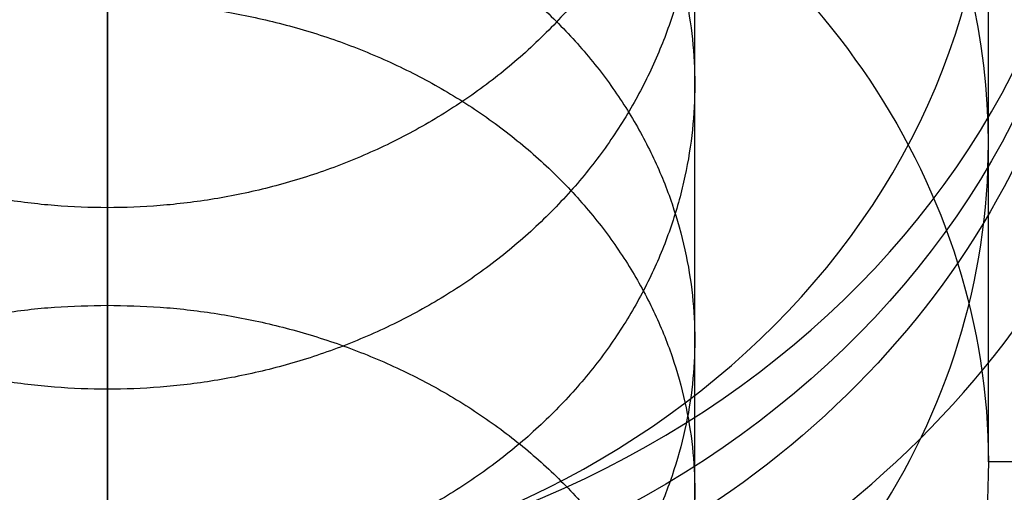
# Model space of a CAD drawing. Header units: millimetres. Extents: x -295 to 297, y -223 to 334.
# Tile 22 of 34: x -0.45 to 4.58, y 170.25 to 172.66. Entities that reach past the tile are written whole.
import ezdxf

# ---------------------------------------------------------------- set-up
doc = ezdxf.new("R2010")
doc.units = ezdxf.units.MM
doc.layers.add('Default', color=178, linetype='Continuous', true_color=0x000000)

msp = doc.modelspace()

# ---------------------------------------------------------------- linework, layer by layer
at = {"layer": 'Default'}
for p, q in [((4.499994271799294, 170.402042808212, -93.75778637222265), (4.499994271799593, 173.6520428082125, -99.38695149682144)), ((5.499992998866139, 170.4034246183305, -93.75698858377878), (4.499994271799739, 170.402042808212, -93.75778637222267))]:
    msp.add_line(p, q, dxfattribs=at)
for centre, radius, start, end in [((0.0046097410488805, 224.0026614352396, -234.9999999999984), 100.9999999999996, 300.0000000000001, 246.374193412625), ((0.0046097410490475, 224.0026614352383, -234.9999999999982), 88.99999999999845, 300.0000000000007, 252.831758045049)]:
    msp.add_arc(centre, radius, start, end, dxfattribs=at)
at = {"layer": 'Default', "extrusion": (-1, 8.480038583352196e-16, -2.475404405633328e-16)}
msp.add_arc((-224.311742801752, -187.1464859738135), 100, 239.9999999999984, 329.9999999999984, dxfattribs=at)
at = {"layer": 'Default', "extrusion": (-1, -5.684341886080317e-14, 0)}
for radius, start in [(100, 239.9999999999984), (96.00000000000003, 239.9999999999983)]:
    msp.add_arc((-224.311742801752, -187.1464859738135), radius, start, 329.9999999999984, dxfattribs=at)
at = {"layer": 'Default', "extrusion": (1, -7.860520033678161e-16, 2.512589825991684e-16)}
msp.add_arc((224.311742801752, -187.1464859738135), 95.99999999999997, 210.0000000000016, 300.0000000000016, dxfattribs=at)
at = {"layer": 'Default', "extrusion": (5.618356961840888e-16, 0.5000000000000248, -0.8660254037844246)}
msp.add_arc((-7.702e-13, 100.6864246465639, 274.2294824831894), 100, 270, 0, dxfattribs=at)
at = {"layer": 'Default', "extrusion": (5.882255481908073e-16, 0.5000000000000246, -0.8660254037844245)}
msp.add_arc((-7.583e-13, 100.6864246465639, 274.2294824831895), 96.00000000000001, 270, 0, dxfattribs=at)
at = {"layer": 'Default', "extrusion": (6.662473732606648e-16, 0.5000000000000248, -0.8660254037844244)}
msp.add_arc((-7.233e-13, 100.6864246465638, 274.2294824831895), 95.99999999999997, 180, 270, dxfattribs=at)
at = {"layer": 'Default', "extrusion": (6.108676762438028e-16, 0.5000000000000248, -0.8660254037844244)}
msp.add_arc((-7.482e-13, 100.6864246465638, 274.2294824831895), 100, 180, 270, dxfattribs=at)
at = {"layer": 'Default', "extrusion": (-5.134781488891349e-16, -0.5000000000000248, 0.8660254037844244)}
for centre, radius, start, end in [((9.49e-13, 100.6864246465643, -189.6205839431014), 53.25295967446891, 174.9089331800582, 354.9089331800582), ((1.2981e-12, 100.6864246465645, -173.8990696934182), 5.048414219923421, 174.9089331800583, 354.9089331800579)]:
    msp.add_arc(centre, radius, start, end, dxfattribs=at)
at = {"layer": 'Default', "extrusion": (4.996003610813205e-16, 0.5000000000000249, -0.8660254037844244)}
msp.add_arc((-9.545e-13, 100.6864246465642, 188.7824435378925), 53.79841421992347, 185.0910668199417, 5.091066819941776, dxfattribs=at)
at = {"layer": 'Default', "extrusion": (1.503797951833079e-15, 0.5000000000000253, -0.866025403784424)}
msp.add_arc((-1.2309e-12, 100.6864246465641, 187.663034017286), 41.50000000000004, 270, 359.9999999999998, dxfattribs=at)
at = {"layer": 'Default', "extrusion": (-7.395399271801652e-17, 0.5000000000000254, -0.866025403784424)}
msp.add_arc((-1.0206e-12, 100.6864246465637, 187.6630340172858), 41.50000000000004, 180.0000000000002, 269.9999999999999, dxfattribs=at)
at = {"layer": 'Default', "extrusion": (-2.557953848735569e-13, -0.5000000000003, 0.8660254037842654)}
msp.add_arc((-9.15085e-11, 100.6864246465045, -185.934303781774), 41.50000000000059, 180.0000000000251, 2.51134e-11, dxfattribs=at)
at = {"layer": 'Default', "extrusion": (6.416350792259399e-16, 0.5000000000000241, -0.8660254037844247)}
msp.add_arc((-5.932e-13, 100.6864246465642, 184.2055735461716), 41.4999999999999, 180, 0, dxfattribs=at)
at = {"layer": 'Default', "extrusion": (-8.526512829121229e-14, -0.499999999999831, 0.8660254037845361)}
for centre, radius, start, end in [((-2.79857e-11, 100.686424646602, -169.6476462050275), 6.99999999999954, 0.0914198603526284, 180.0914198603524), ((-2.79857e-11, 100.686424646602, -169.6476462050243), 7.000000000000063, 180.0914198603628, 0.0914198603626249)]:
    msp.add_arc(centre, radius, start, end, dxfattribs=at)
at = {"layer": 'Default', "extrusion": (1.278976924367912e-13, -0.5000000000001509, 0.8660254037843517)}
for centre, radius, start, end in [((4.57365e-11, 100.6864246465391, -169.6476462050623), 4.499999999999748, 0.0914198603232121, 180.0914198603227), ((4.57365e-11, 100.6864246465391, -169.6476462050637), 4.500000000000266, 180.0914198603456, 0.0914198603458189)]:
    msp.add_arc(centre, radius, start, end, dxfattribs=at)
at = {"layer": 'Default', "extrusion": (7.224039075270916e-16, 0.5000000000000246, -0.8660254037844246)}
msp.add_arc((-7.618e-13, 100.686424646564, 166.3976462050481), 5.5, 359.908580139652, 179.9085801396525, dxfattribs=at)
at = {"layer": 'Default', "extrusion": (6.619054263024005e-16, 0.5000000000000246, -0.8660254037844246)}
msp.add_arc((-7.824e-13, 100.686424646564, 166.3976462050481), 4.499999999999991, 359.9085801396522, 179.9085801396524, dxfattribs=at)
at = {"layer": 'Default', "extrusion": (-5.258016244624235e-13, 0.4999999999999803, -0.86602540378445)}
msp.add_arc((-1.83476e-10, 100.6864246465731, 173.3983579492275), 5.048414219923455, 185.0910668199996, 5.091066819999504, dxfattribs=at)
at = {"layer": 'Default', "extrusion": (5.134781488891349e-16, 0.5000000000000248, -0.8660254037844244)}
msp.add_arc((-1.049e-13, 100.6864246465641, 172.8976462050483), 5.048414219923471, 185.0910668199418, 5.091066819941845, dxfattribs=at)
at = {"layer": 'Default', "extrusion": (-6.615801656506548e-16, -0.5000000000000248, 0.8660254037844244)}
msp.add_arc((6.788e-13, 100.6864246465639, -172.8976462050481), 5.499999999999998, 180.0914198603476, 0.091419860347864, dxfattribs=at)
at = {"layer": 'Default', "extrusion": (-6.616885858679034e-16, -0.5000000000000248, 0.8660254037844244)}
msp.add_arc((6.787e-13, 100.6864246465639, -172.8976462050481), 4.499999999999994, 180.0914198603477, 0.0914198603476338, dxfattribs=at)
at = {"layer": 'Default', "extrusion": (7.221870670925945e-16, 0.5000000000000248, -0.8660254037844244)}
msp.add_arc((-7.619e-13, 100.6864246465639, 166.3976462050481), 5.5, 179.908580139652, 359.9085801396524, dxfattribs=at)
at = {"layer": 'Default', "extrusion": (6.614717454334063e-16, 0.5000000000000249, -0.8660254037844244)}
msp.add_arc((-7.826e-13, 100.6864246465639, 166.3976462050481), 4.499999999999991, 179.9085801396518, 359.9085801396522, dxfattribs=at)
at = {"layer": 'Default'}
for points, knots in [([(-40.07163354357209, 132.3844606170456, -234.9999996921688), (-42.87612918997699, 133.61122372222, -234.9999982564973), (-48.36051156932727, 136.3170448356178, -234.9999954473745), (-56.16565885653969, 141.1003341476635, -234.9999914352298), (-63.50172867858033, 146.5759405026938, -234.9999876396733), (-68.04798558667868, 150.6663509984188, -234.9999852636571), (-72.3094302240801, 154.8706409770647, -234.9999830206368), (-76.2849570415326, 159.1534243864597, -234.9999809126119), (-81.65324884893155, 166.0590518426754, -234.999978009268), (-86.39883117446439, 173.4065459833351, -234.9999753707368), (-89.12860608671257, 178.5733039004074, -234.9999737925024), (-90.96156632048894, 182.4454595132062, -234.9999727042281), (-92.07365056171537, 184.9242080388, -234.9999720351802), (-94.09304536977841, 189.9654728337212, -234.9999707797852), (-95.3748874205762, 193.834185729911, -234.9999699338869), (-96.82647213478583, 198.8979986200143, -234.9999689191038), (-98.04290479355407, 203.849306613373, -234.9999680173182), (-98.87803372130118, 208.8789907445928, -234.9999672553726), (-99.80254241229, 216.1614928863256, -234.9999662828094), (-100.3229967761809, 225.7282026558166, -234.9999652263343), (-99.47386951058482, 235.2713578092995, -234.9999648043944), (-98.29305651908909, 242.5573892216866, -234.9999647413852), (-97.26651990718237, 247.6335395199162, -234.9999647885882), (-95.84970667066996, 252.6148778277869, -234.9999650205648), (-94.1891439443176, 257.6941822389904, -234.9999653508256), (-92.74488658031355, 261.5629348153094, -234.9999656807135), (-90.50543894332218, 266.5891546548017, -234.9999662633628), (-89.28234528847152, 269.0552458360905, -234.9999666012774), (-87.2802023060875, 272.8909360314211, -234.9999671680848), (-84.324559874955, 277.989206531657, -234.9999680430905), (-79.2457683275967, 285.2013448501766, -234.9999696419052), (-73.55236229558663, 291.9388638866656, -234.999971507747), (-69.36721814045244, 296.0876912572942, -234.9999729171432), (-64.91258162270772, 300.1285336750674, -234.9999744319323), (-60.19364284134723, 304.0287998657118, -234.9999760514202), (-52.62565210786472, 309.1966198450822, -234.9999786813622), (-44.61720158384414, 313.6514559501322, -234.9999814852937), (-39.01737779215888, 316.1258111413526, -234.9999834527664), (-33.38098668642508, 318.3122013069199, -234.9999854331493), (-27.7375913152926, 320.2153437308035, -234.9999874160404), (-19.07034534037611, 322.3011903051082, -234.9999904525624), (-10.25201229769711, 323.6084422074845, -234.9999935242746), (-4.306396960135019, 323.954163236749, -234.9999955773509), (0.075528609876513, 324.0124501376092, -234.9999970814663), (2.876715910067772, 323.9908202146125, -234.9999980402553), (8.469353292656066, 323.7125498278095, -234.9999999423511), (12.64515394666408, 323.2400961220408, -235.0000013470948), (18.0279084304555, 322.4006273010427, -235.0000031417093), (23.21814987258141, 321.3786985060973, -235.0000048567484), (28.31122591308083, 319.9491823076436, -235.0000065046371), (33.17935024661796, 318.3718545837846, -235.0000080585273), (37.82051459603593, 316.6754728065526, -235.0000095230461), (42.32351742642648, 314.640502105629, -235.0000108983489), (46.63717193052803, 312.4950823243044, -235.000012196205), (50.76223032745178, 310.2590334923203, -235.0000134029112), (54.72001565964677, 307.7387284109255, -235.0000145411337), (58.70719809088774, 304.997827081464, -235.0000156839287), (62.7050184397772, 302.0235469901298, -235.0000168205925), (66.46991537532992, 298.7594294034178, -235.0000178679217), (70.23746030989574, 295.2378169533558, -235.000018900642), (73.98147679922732, 291.4466377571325, -235.0000199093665), (77.4113403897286, 287.3690466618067, -235.0000207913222), (79.90717471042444, 284.1488687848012, -235.0000214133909), (81.58584054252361, 281.8857540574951, -235.0000218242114), (83.95698811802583, 278.3896491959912, -235.000022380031), (86.17844005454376, 274.7965667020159, -235.0000228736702), (87.55767219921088, 272.3394695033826, -235.0000231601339), (88.91428511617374, 269.7982423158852, -235.0000234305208), (90.24207619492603, 267.1730587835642, -235.0000236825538), (92.05730397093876, 263.1534662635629, -235.000023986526), (93.69357368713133, 259.0577530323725, -235.0000242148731), (94.66356383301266, 256.2804033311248, -235.0000243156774), (97.00945215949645, 249.0539470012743, -235.0000245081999), (99.68974862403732, 237.1544457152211, -235.0000243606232), (100.4257358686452, 219.017580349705, -235.0000227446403), (97.89710118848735, 201.0428160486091, -235.0000197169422), (94.05148169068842, 189.4672382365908, -235.0000167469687), (91.01442978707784, 182.5384109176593, -235.0000146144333), (89.80282480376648, 179.9290633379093, -235.0000137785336), (87.81943964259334, 176.0990625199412, -235.0000124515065), (85.67281847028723, 172.3581074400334, -235.0000110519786), (84.13473497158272, 169.9268566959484, -235.0000100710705), (81.82717049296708, 166.4478842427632, -235.000008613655), (78.61889039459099, 162.0170962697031, -235.0000066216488), (75.05876278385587, 157.8637299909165, -235.0000044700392), (71.44315208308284, 153.9802328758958, -235.0000023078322), (67.79902366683, 150.356891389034, -235.0000001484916), (63.88706525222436, 147.0244972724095, -234.9999978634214), (59.98860160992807, 143.9549256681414, -234.9999955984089), (56.12821653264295, 141.1336784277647, -234.9999933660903), (52.07582224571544, 138.5959424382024, -234.9999910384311), (50.00460974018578, 137.4001210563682, -234.9999898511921)], [-5.347238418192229, -5.347238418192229, -5.347238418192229, -5.347238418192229, -5.255671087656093, -5.164103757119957, -5.072536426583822, -4.980969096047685, -4.980969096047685, -4.893464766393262, -4.80596043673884, -4.718456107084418, -4.630951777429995, -4.630951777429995, -4.590304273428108, -4.549656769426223, -4.468361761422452, -4.468361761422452, -4.39207962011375, -4.315797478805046, -4.315797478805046, -4.172486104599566, -4.029174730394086, -4.029174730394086, -3.951691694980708, -3.874208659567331, -3.874208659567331, -3.791838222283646, -3.750653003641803, -3.709467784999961, -3.709467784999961, -3.621223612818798, -3.532979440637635, -3.444735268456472, -3.356491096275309, -3.356491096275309, -3.264825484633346, -3.173159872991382, -3.08149426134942, -2.989828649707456, -2.989828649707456, -2.900649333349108, -2.811470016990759, -2.722290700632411, -2.633111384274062, -2.633111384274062, -2.591200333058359, -2.549289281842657, -2.465467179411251, -2.465467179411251, -2.386325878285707, -2.307184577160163, -2.307184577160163, -2.233250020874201, -2.15931546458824, -2.15931546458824, -2.089135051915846, -2.018954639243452, -2.018954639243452, -1.944401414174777, -1.869848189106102, -1.869848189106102, -1.790133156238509, -1.710418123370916, -1.710418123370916, -1.668260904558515, -1.626103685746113, -1.583946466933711, -1.54178924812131, -1.54178924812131, -1.497775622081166, -1.453761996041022, -1.409748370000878, -1.365734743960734, -1.365734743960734, -1.182475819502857, -0.9992168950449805, -0.8159579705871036, -0.6326990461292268, -0.6326990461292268, -0.5896566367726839, -0.5466142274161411, -0.5035718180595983, -0.4605294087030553, -0.4605294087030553, -0.3786919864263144, -0.2968545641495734, -0.2968545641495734, -0.2199693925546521, -0.1430842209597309, -0.1430842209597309, -0.0715421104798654, 0, 0, 0, 0]), ([(45.00460974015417, 146.0603750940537, -234.9999895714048), (46.90610405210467, 147.1582087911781, -234.9999908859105), (50.62470426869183, 149.4906463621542, -234.9999934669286), (54.16312922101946, 152.0883000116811, -234.999995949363), (57.73627869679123, 154.9184004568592, -234.9999984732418), (61.32067104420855, 157.9946775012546, -235.0000010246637), (64.65241975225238, 161.3429358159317, -235.000003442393), (67.10334132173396, 164.0081308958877, -235.0000052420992), (68.76703987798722, 165.8952527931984, -235.0000064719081), (71.14051023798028, 168.8263662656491, -235.0000082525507), (73.3891540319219, 171.8543009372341, -235.0000099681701), (74.80315473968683, 173.9351002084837, -235.0000110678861), (76.20936810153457, 176.1008037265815, -235.0000121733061), (77.60148249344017, 178.3520969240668, -235.0000132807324), (79.53775730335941, 181.8158464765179, -235.0000148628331), (81.31950822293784, 185.3615694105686, -235.0000163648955), (82.40266375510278, 187.7767331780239, -235.0000173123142), (85.10431760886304, 194.1760523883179, -235.0000197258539), (88.46844017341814, 204.8506670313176, -235.0000230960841), (90.47580516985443, 221.3800545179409, -235.0000265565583), (89.4293276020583, 237.9978950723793, -235.0000284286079), (86.68922649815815, 248.8495247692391, -235.000028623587), (84.35686882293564, 255.4112479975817, -235.0000284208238), (83.4021263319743, 257.9179316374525, -235.0000283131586), (81.80442807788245, 261.6082218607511, -235.0000280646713), (80.04356118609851, 265.2234997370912, -235.0000277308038), (78.76247903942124, 267.5801558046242, -235.0000274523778), (76.82208948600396, 270.9668614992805, -235.00002700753), (74.08827032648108, 275.2984934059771, -235.0000263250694), (70.99563582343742, 279.3816801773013, -235.0000254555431), (67.82509400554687, 283.2158985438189, -235.0000245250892), (64.60257618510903, 286.8082960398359, -235.0000235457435), (61.10225195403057, 290.1305950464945, -235.000022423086), (57.59329085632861, 293.202410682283, -235.0000212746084), (54.10013228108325, 296.0362010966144, -235.000020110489), (50.40480917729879, 298.6007917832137, -235.0000188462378), (46.69168644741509, 300.9765204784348, -235.0000175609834), (42.9749939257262, 303.1702161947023, -235.0000162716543), (39.11042204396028, 305.0914612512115, -235.0000148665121), (35.04036683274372, 306.9353524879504, -235.000013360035), (30.76324445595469, 308.6778333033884, -235.0000117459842), (26.36494713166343, 310.0867359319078, -235.0000100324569), (22.95011570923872, 311.0372998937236, -235.000008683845), (20.55897148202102, 311.6501602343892, -235.0000077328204), (16.93949906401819, 312.4208310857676, -235.0000062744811), (13.29141730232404, 313.0421292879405, -235.0000047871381), (10.84304228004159, 313.3561860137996, -235.00000377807), (8.318457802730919, 313.627335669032, -235.0000027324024), (5.719823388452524, 313.8493745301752, -235.0000016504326), (1.81325717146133, 314.012800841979, -235.0000000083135), (-2.096732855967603, 314.0064256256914, -234.9999983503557), (-4.702175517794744, 313.8889920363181, -234.9999972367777), (-11.60411054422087, 313.4270322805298, -234.9999942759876), (-22.63298536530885, 311.6375417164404, -234.9999894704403), (-38.27576475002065, 306.016154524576, -234.9999825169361), (-52.63071386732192, 297.6358683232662, -234.9999760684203), (-61.0854923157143, 290.3313041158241, -234.9999722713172), (-66.8137240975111, 284.3551037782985, -234.9999697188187), (-70.32304465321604, 280.3515795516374, -234.9999681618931), (-75.0254473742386, 273.9188442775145, -234.9999661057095), (-79.14167070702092, 267.096135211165, -234.9999643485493), (-81.47829749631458, 262.3124398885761, -234.9999633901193), (-83.03122041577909, 258.7383432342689, -234.9999627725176), (-83.96592435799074, 256.4602278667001, -234.9999624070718), (-85.64600271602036, 251.833728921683, -234.9999617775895), (-86.69115667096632, 248.2907597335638, -234.9999614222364), (-87.85098770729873, 243.6673238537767, -234.9999610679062), (-88.56216455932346, 240.2873888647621, -234.9999608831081), (-89.24949619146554, 235.7362778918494, -234.9999607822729), (-89.50579476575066, 233.4479760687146, -234.9999607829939), (-89.81574052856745, 230.1008099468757, -234.9999608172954), (-90.06051728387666, 225.6923667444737, -234.9999609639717), (-89.94170558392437, 219.0814291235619, -234.9999614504), (-89.3385584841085, 212.496991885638, -234.9999621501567), (-88.61428500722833, 208.1415674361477, -234.9999627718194), (-87.92934779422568, 204.7911280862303, -234.9999633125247), (-87.39711998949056, 202.4313066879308, -234.9999637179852), (-86.14409162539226, 197.7609461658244, -234.9999646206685), (-84.99390428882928, 194.3191939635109, -234.9999654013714), (-83.22377095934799, 189.6569799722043, -234.9999665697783), (-81.19814115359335, 184.940562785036, -234.9999678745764), (-78.7775554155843, 180.4141347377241, -234.9999693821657), (-76.079491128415, 175.8498850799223, -234.9999710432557), (-73.08748268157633, 171.2783438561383, -234.9999728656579), (-68.0072854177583, 164.8702566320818, -234.9999759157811), (-62.36754047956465, 158.9486657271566, -234.9999792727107), (-58.25625927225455, 155.350265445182, -234.9999817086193), (-53.92077124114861, 151.8919578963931, -234.9999842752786), (-49.37161287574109, 148.6000626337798, -234.999986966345), (-40.00491351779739, 143.0729966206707, -234.9999925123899), (-32.54416727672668, 139.9281019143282, -234.9999969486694), (-27.51002478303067, 138.3116779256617, -234.9999999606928)], [0, 0, 0, 0, 0.0728825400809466, 0.1457650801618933, 0.1457650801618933, 0.2241858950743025, 0.3026067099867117, 0.3026067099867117, 0.3443749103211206, 0.3861431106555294, 0.4279113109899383, 0.4696795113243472, 0.4696795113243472, 0.5136244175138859, 0.5575693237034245, 0.6015142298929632, 0.6454591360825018, 0.6454591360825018, 0.8320860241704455, 1.018712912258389, 1.205339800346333, 1.391966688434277, 1.391966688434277, 1.436499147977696, 1.481031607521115, 1.525564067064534, 1.570096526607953, 1.570096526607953, 1.655126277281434, 1.740156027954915, 1.740156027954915, 1.820275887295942, 1.90039574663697, 1.90039574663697, 1.975077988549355, 2.04976023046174, 2.04976023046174, 2.121400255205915, 2.193040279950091, 2.193040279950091, 2.269719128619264, 2.346397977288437, 2.346397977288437, 2.387380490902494, 2.42836300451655, 2.469345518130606, 2.510328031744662, 2.510328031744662, 2.553628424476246, 2.596928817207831, 2.640229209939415, 2.683529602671, 2.683529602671, 2.869842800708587, 3.056155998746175, 3.242469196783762, 3.42878239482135, 3.42878239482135, 3.517252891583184, 3.605723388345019, 3.694193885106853, 3.782664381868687, 3.782664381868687, 3.823546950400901, 3.864429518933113, 3.946194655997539, 3.946194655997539, 4.022654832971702, 4.060884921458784, 4.099115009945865, 4.099115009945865, 4.172465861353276, 4.245816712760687, 4.319167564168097, 4.392518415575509, 4.392518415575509, 4.432682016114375, 4.472845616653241, 4.553172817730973, 4.553172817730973, 4.638381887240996, 4.723590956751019, 4.723590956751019, 4.81437838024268, 4.905165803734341, 4.995953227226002, 5.086740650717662, 5.086740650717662, 5.180041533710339, 5.273342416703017, 5.448937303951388, 5.448937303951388, 5.448937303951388, 5.448937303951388]), ([(1.008e-12, 141.5933980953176, -130.9532884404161), (-1.480433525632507, 141.5933980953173, -130.9532884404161), (-2.960935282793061, 141.6588407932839, -130.9155123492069), (-5.906451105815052, 141.9199568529, -130.7647585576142), (-7.371456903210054, 142.1156274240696, -130.6517832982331), (-10.27059165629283, 142.6350789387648, -130.3518672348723), (-11.70471316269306, 142.958854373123, -130.1649312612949), (-14.52718014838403, 143.7310543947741, -129.7191054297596), (-15.91681527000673, 144.179978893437, -129.4599210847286), (-18.63416468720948, 145.1970559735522, -128.8727226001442), (-19.95917303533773, 145.7644198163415, -128.5451682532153), (-22.5278947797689, 147.0078729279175, -127.8272594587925), (-23.7716079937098, 147.6839521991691, -127.436914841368), (-26.16866650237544, 149.1372712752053, -126.5978258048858), (-27.32201333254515, 149.914499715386, -126.149089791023), (-28.97810763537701, 151.1506899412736, -125.4353787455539), (-29.51782474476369, 151.5744805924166, -125.190705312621), (-30.57168117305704, 152.4446461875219, -124.6883177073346), (-31.08619617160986, 152.8914107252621, -124.4303777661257), (-32.57910124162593, 154.2540808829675, -123.6436414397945), (-33.51370387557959, 155.197496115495, -123.0989620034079), (-35.26266166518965, 157.1479230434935, -121.9728810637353), (-36.07811823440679, 158.156505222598, -121.3905733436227), (-37.58143363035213, 160.2213049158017, -120.198463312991), (-38.26902789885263, 161.2767434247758, -119.5891085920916), (-39.51756495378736, 163.4255821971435, -118.3484744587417), (-40.07890033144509, 164.5198752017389, -117.7166802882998), (-41.07384167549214, 166.7344661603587, -116.4380868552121), (-41.50730676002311, 167.8539674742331, -115.7917449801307), (-42.24880107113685, 170.1113009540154, -114.4884727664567), (-42.55686521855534, 171.2492795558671, -113.8314573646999), (-43.04906727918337, 173.5370538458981, -112.5106100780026), (-43.23313448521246, 174.6864959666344, -111.8469797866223), (-43.47839492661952, 176.9906021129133, -110.5167039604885), (-43.53958910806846, 178.1452765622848, -109.8500515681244), (-43.5395891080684, 180.4542743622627, -108.5169510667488), (-43.47839765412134, 181.6089237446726, -107.8503147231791), (-43.23314816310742, 183.9129783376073, -106.520067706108), (-43.04908918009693, 185.0623946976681, -105.8564514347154), (-42.55690916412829, 187.3501191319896, -104.5356333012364), (-42.24885880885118, 188.4880759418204, -103.8786367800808), (-41.50739781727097, 190.7453616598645, -102.5753923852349), (-41.07395225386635, 191.864837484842, -101.9290602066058), (-40.07906644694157, 194.0793589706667, -100.6505043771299), (-39.51776941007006, 195.1736115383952, -100.0187411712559), (-38.26932030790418, 197.3223681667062, -98.77815744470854), (-37.58177562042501, 198.3777645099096, -98.16882109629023), (-36.07857081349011, 200.4424883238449, -96.97674961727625), (-35.26317358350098, 201.4510408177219, -96.39446408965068), (-33.51434475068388, 203.40141207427, -95.26841814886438), (-32.57981166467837, 204.3448011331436, -94.72375062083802), (-31.08704366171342, 205.7074162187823, -93.93704277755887), (-30.57259326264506, 206.1541505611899, -93.67912090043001), (-29.51886758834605, 207.0242598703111, -93.17676032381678), (-28.97921797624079, 207.4480240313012, -92.93209775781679), (-27.32333207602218, 208.6841448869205, -92.21841933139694), (-26.17013207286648, 209.4613418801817, -91.76970739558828), (-23.77338034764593, 210.9146282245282, -90.93066700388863), (-22.52982709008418, 211.5907046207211, -90.54034418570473), (-19.96143538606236, 212.8341598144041, -89.82243581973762), (-18.6365971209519, 213.4015251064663, -89.4948540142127), (-15.91924938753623, 214.4187738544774, -88.90753389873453), (-14.52941713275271, 214.8678386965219, -88.64826387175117), (-11.70654227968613, 215.6402784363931, -88.20229151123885), (-10.27220600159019, 215.9641600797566, -88.01530249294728), (-7.372626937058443, 216.4837858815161, -87.7153069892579), (-5.907391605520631, 216.6795230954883, -87.60230286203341), (-2.961409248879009, 216.9407211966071, -87.45149843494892), (-1.480670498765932, 217.0061785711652, -87.41369933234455), (1.0364e-12, 217.0061785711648, -87.41369933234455)], [-136.7836532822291, -136.7836532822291, -136.7836532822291, -136.7836532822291, -132.5089161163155, -132.5089161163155, -128.2341789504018, -128.2341789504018, -123.9594417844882, -123.9594417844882, -119.6847046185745, -119.6847046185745, -115.3973644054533, -115.3973644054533, -111.1100241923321, -111.1100241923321, -106.8226839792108, -106.8226839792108, -104.6790138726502, -104.6790138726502, -102.5353437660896, -102.5353437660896, -98.26590815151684, -98.26590815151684, -93.99647253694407, -93.99647253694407, -89.7270369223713, -89.7270369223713, -85.45760130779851, -85.45760130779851, -81.19115764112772, -81.19115764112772, -76.92471397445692, -76.92471397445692, -72.65827030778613, -72.65827030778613, -68.39182664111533, -68.39182664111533, -64.1254781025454, -64.1254781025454, -59.85912956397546, -59.85912956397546, -55.59278102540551, -55.59278102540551, -51.32643248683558, -51.32643248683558, -47.05718271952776, -47.05718271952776, -42.78793295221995, -42.78793295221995, -38.51868318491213, -38.51868318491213, -34.24943341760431, -34.24943341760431, -32.10596495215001, -32.10596495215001, -29.96249648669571, -29.96249648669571, -25.67555955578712, -25.67555955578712, -21.38862262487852, -21.38862262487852, -17.10168569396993, -17.10168569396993, -12.82626427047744, -12.82626427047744, -8.550842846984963, -8.550842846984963, -4.275421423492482, -4.275421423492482, 0, 0, 0, 0]), ([(1.0364e-12, 217.0061785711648, -87.41369933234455), (1.480433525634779, 217.0061785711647, -87.41369933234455), (2.96093528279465, 216.9407421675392, -87.45148632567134), (5.906451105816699, 216.6796275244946, -87.60224257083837), (7.371456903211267, 216.4839527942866, -87.71521062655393), (10.27059165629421, 215.9644921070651, -88.0151108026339), (11.70471316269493, 215.6407130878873, -88.20204056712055), (14.52718014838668, 214.868516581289, -88.64787248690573), (15.9168152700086, 214.4195941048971, -88.90706033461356), (18.63416468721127, 213.4025267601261, -89.49427568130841), (19.9591730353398, 212.8351744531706, -89.82185000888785), (22.52789477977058, 211.591720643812, -90.53975759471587), (23.7716079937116, 210.9156326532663, -90.93008710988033), (26.16866650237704, 209.4623006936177, -91.76915383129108), (27.32201333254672, 208.685069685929, -92.21788539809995), (28.97810763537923, 207.4488826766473, -92.93160201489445), (29.51782474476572, 207.0250939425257, -93.1762787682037), (30.57168117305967, 206.1549307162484, -93.67867047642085), (31.08619617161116, 205.7081659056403, -93.93660994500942), (32.57910124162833, 204.3454971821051, -94.72334875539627), (33.51370387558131, 203.4020833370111, -95.2680305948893), (35.26266166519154, 201.4516551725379, -96.39410939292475), (36.07811823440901, 200.4430708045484, -96.97641332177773), (37.58143363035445, 198.3782733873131, -98.16852729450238), (38.26902789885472, 197.3228374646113, -98.77788649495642), (39.51756495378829, 195.1739974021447, -100.0185183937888), (40.07890033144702, 194.0797010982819, -100.6503068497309), (41.07384167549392, 191.8651112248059, -101.9289021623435), (41.5073067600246, 190.7456120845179, -102.5752478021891), (42.24880107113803, 188.4882784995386, -103.8785198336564), (42.55686521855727, 187.3502971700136, -104.5355305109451), (43.04906727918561, 185.0625227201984, -105.8563775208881), (43.23313448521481, 183.913080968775, -106.5200084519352), (43.47839492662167, 181.6089752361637, -107.8502849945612), (43.53958910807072, 180.4543001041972, -108.5169362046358), (43.53958910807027, 178.1453023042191, -109.8500367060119), (43.47839765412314, 176.9906536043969, -110.5166742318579), (43.23314816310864, 174.6865985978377, -111.84692053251), (43.0490891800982, 173.5371818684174, -112.5105361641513), (42.5569091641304, 171.2494575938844, -113.8313545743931), (42.2488588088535, 170.1115035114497, -114.4883558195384), (41.50739781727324, 167.8542178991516, -115.7916003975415), (41.07395225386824, 166.7347399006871, -116.4379288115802), (40.07906644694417, 164.5202173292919, -117.716482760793), (39.51776941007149, 163.4259680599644, -118.3482516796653), (38.26932030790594, 161.2772127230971, -119.5888376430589), (37.58177562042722, 160.2218137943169, -120.1981695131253), (36.0785708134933, 158.1570877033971, -121.3902370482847), (35.26317358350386, 157.1485373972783, -121.9725263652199), (33.51434475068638, 155.198167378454, -123.0985744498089), (32.57981166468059, 154.2547769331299, -123.6432395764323), (31.08704366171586, 152.8921604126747, -124.4299449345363), (30.57259326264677, 152.4454263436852, -124.6878672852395), (29.51886758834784, 151.5753146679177, -125.1902237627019), (28.979217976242, 151.151548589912, -125.4348830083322), (27.32333207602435, 149.9154245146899, -126.1485558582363), (26.17013207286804, 149.1382300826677, -126.5972722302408), (23.77338034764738, 147.6849566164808, -127.4363349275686), (22.52982709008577, 147.0088889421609, -127.8266728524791), (19.96143538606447, 145.7654344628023, -128.5445824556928), (18.63659712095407, 145.1980576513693, -128.8721443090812), (15.91924938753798, 144.1807991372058, -129.459447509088), (14.5294171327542, 143.7317322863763, -129.7187140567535), (11.70654227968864, 142.9592890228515, -130.1646803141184), (10.27220600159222, 142.6354109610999, -130.3516755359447), (7.372626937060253, 142.1157943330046, -130.6516869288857), (5.907391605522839, 141.9200612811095, -130.7646982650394), (2.961409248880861, 141.6588617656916, -130.9155002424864), (1.480670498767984, 141.5933980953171, -130.9532884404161), (1.008e-12, 141.5933980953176, -130.9532884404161)], [-136.7836532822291, -136.7836532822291, -136.7836532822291, -136.7836532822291, -132.5089161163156, -132.5089161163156, -128.2341789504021, -128.2341789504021, -123.9594417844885, -123.9594417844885, -119.684704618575, -119.684704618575, -115.3973644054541, -115.3973644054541, -111.1100241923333, -111.1100241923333, -106.8226839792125, -106.8226839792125, -104.6790138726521, -104.6790138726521, -102.5353437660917, -102.5353437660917, -98.2659081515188, -98.2659081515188, -93.99647253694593, -93.99647253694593, -89.72703692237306, -89.72703692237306, -85.4576013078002, -85.4576013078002, -81.19115764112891, -81.19115764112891, -76.9247139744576, -76.9247139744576, -72.6582703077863, -72.6582703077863, -68.391826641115, -68.391826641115, -64.12547810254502, -64.12547810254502, -59.85912956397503, -59.85912956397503, -55.59278102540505, -55.59278102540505, -51.32643248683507, -51.32643248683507, -47.05718271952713, -47.05718271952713, -42.78793295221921, -42.78793295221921, -38.51868318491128, -38.51868318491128, -34.24943341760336, -34.24943341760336, -32.10596495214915, -32.10596495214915, -29.96249648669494, -29.96249648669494, -25.67555955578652, -25.67555955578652, -21.3886226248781, -21.3886226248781, -17.10168569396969, -17.10168569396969, -12.82626427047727, -12.82626427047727, -8.550842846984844, -8.550842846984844, -4.275421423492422, -4.275421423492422, 0, 0, 0, 0])]:
    msp.add_open_spline(points, degree=3, knots=knots, dxfattribs=at)
for points, weights, knots in [([(47.50397820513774, 141.731341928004, -230.0000001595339), (190.0020835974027, 224.0026614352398, -230.0000001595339), (47.50397820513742, 306.2739809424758, -230.0000001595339), (-94.99412718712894, 388.54530044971, -230.0000001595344), (-94.99412718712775, 224.0026614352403, -230.0000001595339), (-94.99412718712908, 158.3214390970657, -230.0000001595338), (-33.54523286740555, 135.1253973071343, -230.0000001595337)], [1, 0.5, 1, 0.5, 1, 0.7147071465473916, 0.7549823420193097], [0, 0, 0, 329.8132134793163, 329.8132134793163, 659.6264269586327, 659.6264269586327, 847.8131325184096, 847.8131325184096, 847.8131325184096]), ([(47.50385189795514, 141.7315606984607, -229.0000001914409), (190.0015783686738, 224.0026614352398, -229.0000001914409), (47.50385189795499, 306.2737621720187, -229.0000001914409), (-94.99387457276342, 388.5448629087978, -229.0000001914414), (-94.99387457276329, 224.0026614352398, -229.0000001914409), (-94.99387457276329, 158.3228799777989, -229.0000001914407), (-33.5467466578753, 135.1262387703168, -229.0000001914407)], [1, 0.5, 1, 0.5, 1, 0.7147110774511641, 0.7549812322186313], [0, 0, 0, 0.373789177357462, 0.373789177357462, 0.747578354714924, 0.747578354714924, 0.960854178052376, 0.960854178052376, 0.960854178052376]), ([(47.50308276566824, 141.7328928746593, -239.9999990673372), (189.9985018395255, 224.0026614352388, -239.9999990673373), (47.50308276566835, 306.2724299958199, -239.9999990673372), (-94.99233630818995, 388.5421985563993, -239.9999990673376), (-94.99233630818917, 224.0026614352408, -239.9999990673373), (-94.99233630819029, 158.3215068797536, -239.9999990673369), (-33.54311869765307, 135.1265134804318, -239.9999990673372)], [1, 0.5, 1, 0.5, 1, 0.7147035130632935, 0.7549833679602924], [0, 0, 0, 329.8132803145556, 329.8132803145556, 659.6265606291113, 659.6265606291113, 847.8157010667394, 847.8157010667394, 847.8157010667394]), ([(47.50277737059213, 141.7334218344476, -240.9999988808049), (189.997280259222, 224.0026614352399, -240.9999988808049), (47.50277737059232, 306.271901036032, -240.9999988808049), (-94.99172551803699, 388.5411406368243, -240.9999988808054), (-94.9917255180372, 224.0026614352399, -240.9999988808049), (-94.99172551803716, 158.3230133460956, -240.9999988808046), (-33.54427551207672, 135.1276030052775, -240.999998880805)], [1, 0.5, 1, 0.5, 1, 0.7147068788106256, 0.7549824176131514], [0, 0, 0, 0.373789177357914, 0.373789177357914, 0.747578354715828, 0.747578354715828, 0.9608573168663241, 0.9608573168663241, 0.9608573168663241])]:
    msp.add_rational_spline(points, weights, degree=2, knots=knots, dxfattribs=at)
at = {"layer": 'Default', "extrusion": (1, 1.890255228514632e-15, -8.338515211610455e-15)}
msp.add_open_spline([(1.447e-13, 10.70732175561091, -184.5071722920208), (1.305e-13, 11.29187227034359, -184.5477244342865), (1.003e-13, 12.43050544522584, -184.6058937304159), (5.68e-14, 14.15824357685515, -184.6284516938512), (1.77e-14, 16.01099239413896, -184.5997558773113), (-1.25e-14, 17.84810901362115, -184.5459799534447), (-3.65e-14, 19.98479498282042, -184.4852711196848), (-5.78e-14, 22.32120740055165, -184.4202229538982), (-7.73e-14, 25.08997076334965, -184.2667791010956), (-8.8e-14, 28.03067232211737, -183.9717571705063), (-9.51e-14, 31.13484900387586, -183.4700032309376), (-9.51e-14, 34.36559331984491, -182.6925084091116), (-8.62e-14, 37.66937268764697, -181.5690454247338), (-7.2e-14, 40.9781198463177, -180.0373066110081), (-4.71e-14, 44.24571166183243, -178.0253826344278), (-1.87e-14, 47.21126130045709, -175.6325412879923), (1.33e-14, 49.93531797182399, -172.8385289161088), (5.59e-14, 52.48316643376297, -169.7046929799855), (1.021e-13, 54.96312546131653, -166.1472070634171), (1.447e-13, 57.34807682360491, -162.2645835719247), (1.98e-13, 59.66995863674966, -158.0614365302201), (2.584e-13, 61.95288769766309, -153.5300972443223), (3.152e-13, 64.19728938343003, -148.7103189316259), (3.969e-13, 67.12992046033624, -141.9869162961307), (4.964e-13, 70.61979984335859, -133.3274182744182), (6.243e-13, 74.61671799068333, -122.8454162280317), (7.167e-13, 77.89755910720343, -114.1781078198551), (7.806e-13, 80.53157529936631, -107.4570938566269), (8.233e-13, 82.47957342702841, -102.6727394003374), (8.659e-13, 84.43535518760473, -98.12313957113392), (8.943e-13, 86.63398592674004, -93.36138311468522), (9.441e-13, 89.03286889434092, -88.71531343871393), (9.583e-13, 91.70011736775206, -84.26521514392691), (9.796e-13, 94.32230235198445, -80.4916357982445), (9.725e-13, 97.06296507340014, -77.1354518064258), (9.796e-13, 99.91933068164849, -74.19174464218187), (9.654e-13, 102.900901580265, -71.63345798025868), (9.725e-13, 106.0078976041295, -69.43455096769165), (9.512e-13, 108.6938880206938, -67.87796365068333), (9.37e-13, 110.8768489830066, -66.78823816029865), (9.37e-13, 113.0354916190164, -65.81364599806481), (9.299e-13, 115.7449015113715, -64.75283245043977), (9.228e-13, 119.0778410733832, -63.69039976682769), (9.156e-13, 122.505979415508, -62.85816023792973), (9.156e-13, 127.2214077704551, -62.08679454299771), (9.156e-13, 132.0835058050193, -61.90484520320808), (9.228e-13, 136.9722382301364, -62.45036721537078), (9.228e-13, 140.6273543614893, -63.256371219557), (9.299e-13, 143.6234369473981, -64.27770971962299), (9.512e-13, 146.0338248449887, -65.34068743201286), (9.796e-13, 148.5673328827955, -66.65208120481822), (9.796e-13, 151.6588224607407, -68.6196876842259), (1.008e-12, 155.150875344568, -71.32770497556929), (1.0364e-12, 158.4373430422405, -74.29185035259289), (1.0506e-12, 162.4545868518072, -78.38092397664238), (1.0364e-12, 166.7572303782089, -83.44115316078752), (1.008e-12, 170.3732180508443, -88.3220864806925), (9.654e-13, 172.5120586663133, -91.4552451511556), (9.228e-13, 173.7453783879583, -93.33056815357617), (8.375e-13, 174.8539296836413, -95.09784933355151), (7.522e-13, 176.0203454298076, -97.11978851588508), (6.385e-13, 177.055876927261, -99.0696033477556), (5.391e-13, 177.6975074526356, -100.343034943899), (5.248e-13, 178.0221539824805, -100.9901333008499)], degree=3, knots=[0, 0, 0, 0, 1.863939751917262, 3.650830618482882, 5.505783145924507, 7.612479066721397, 9.21394241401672, 11.86132976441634, 14.75365442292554, 17.86400946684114, 21.19962314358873, 24.79584696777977, 28.57762514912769, 32.54788514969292, 36.73189302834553, 41.17882487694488, 45.07374902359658, 49.40701945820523, 54.00011867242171, 58.66228076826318, 63.53355926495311, 68.77861260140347, 74.18857589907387, 79.7278620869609, 91.04153513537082, 102.4008310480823, 113.4750341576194, 118.8012794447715, 123.9323268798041, 128.8284849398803, 133.4518795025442, 139.3546545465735, 144.0331602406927, 148.4157726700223, 152.4776775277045, 156.2855669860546, 159.9073361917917, 163.4099985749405, 166.8572129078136, 168.5511387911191, 170.2450646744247, 173.5230944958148, 176.801124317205, 180.1226387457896, 183.4441531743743, 190.16812285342, 193.5673602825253, 196.949218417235, 200.3990055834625, 202.1917784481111, 204.1336719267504, 208.2036346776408, 212.3893804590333, 216.6367162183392, 220.8764332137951, 228.940169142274, 235.9705638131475, 238.6516894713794, 240.058372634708, 242.5181438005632, 244.6605072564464, 246.7104107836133, 248.8672730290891, 248.8672730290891, 248.8672730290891, 248.8672730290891], dxfattribs=at)
at = {"layer": 'Default', "extrusion": (5.73115908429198e-14, -0.4598049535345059, 0.8880199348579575)}
msp.add_rational_spline([(6.381e-13, 177.0278691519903, -99.03237203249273), (-2.999999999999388, 177.0278691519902, -99.03237203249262), (-2.999999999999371, 174.3638098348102, -100.41178664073), (-2.999999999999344, 171.6997505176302, -101.7912012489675), (6.415e-13, 171.6997505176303, -101.7912012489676), (3.000000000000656, 171.6997505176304, -101.7912012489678), (3.000000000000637, 174.3638098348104, -100.4117866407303), (3.000000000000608, 177.0278691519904, -99.0323720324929), (6.381e-13, 177.0278691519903, -99.03237203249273)], [1, 0.7071067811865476, 1, 0.7071067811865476, 1, 0.7071067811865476, 1, 0.7071067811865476, 1], degree=2, knots=[0, 0, 0, 4.71238898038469, 4.71238898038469, 9.42477796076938, 9.42477796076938, 14.13716694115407, 14.13716694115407, 18.84955592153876, 18.84955592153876, 18.84955592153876], dxfattribs=at)
at = {"layer": 'Default', "extrusion": (5.357745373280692e-14, -0.4841384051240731, 0.874991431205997)}
msp.add_rational_spline([(7.455e-13, 176.0231478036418, -97.15133201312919), (-2.999999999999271, 176.0231478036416, -97.15133201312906), (-2.999999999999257, 173.3981729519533, -98.60374753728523), (-2.999999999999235, 170.7731981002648, -100.0561630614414), (7.497e-13, 170.773198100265, -100.0561630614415), (3.000000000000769, 170.773198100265, -100.0561630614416), (3.000000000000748, 173.3981729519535, -98.60374753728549), (3.000000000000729, 176.0231478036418, -97.1513320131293), (7.455e-13, 176.0231478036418, -97.15133201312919)], [0.9999999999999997, 0.7071067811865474, 0.9999999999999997, 0.7071067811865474, 0.9999999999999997, 0.7071067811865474, 0.9999999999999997, 0.7071067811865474, 0.9999999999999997], degree=2, knots=[0, 0, 0, 4.71238898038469, 4.71238898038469, 9.42477796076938, 9.42477796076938, 14.13716694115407, 14.13716694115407, 18.84955592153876, 18.84955592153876, 18.84955592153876], dxfattribs=at)
at = {"layer": 'Default', "extrusion": (1, 2.415771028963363e-15, -8.977757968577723e-15)}
msp.add_open_spline([(3.000000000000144, 10.50000000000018, -187.5000000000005), (3.000000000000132, 11.11950593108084, -187.5429949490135), (3.000000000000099, 12.33558810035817, -187.6051516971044), (3.000000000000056, 14.17063336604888, -187.6288368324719), (3.000000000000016, 16.08675144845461, -187.5988633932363), (2.999999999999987, 17.94058675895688, -187.5445583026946), (2.999999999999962, 20.05825184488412, -187.4843578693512), (2.99999999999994, 22.4372179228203, -187.4183095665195), (2.999999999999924, 25.31698107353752, -187.2591958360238), (2.999999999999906, 28.41527239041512, -186.9488169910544), (2.999999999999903, 31.72177744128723, -186.4149666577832), (2.999999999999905, 35.19717111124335, -185.5793081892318), (2.999999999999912, 38.78281904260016, -184.3608651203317), (2.999999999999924, 42.39969429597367, -182.6870029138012), (2.999999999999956, 45.98331681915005, -180.481242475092), (2.999999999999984, 49.23957107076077, -177.8525313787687), (3.000000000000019, 52.19092941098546, -174.8228147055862), (3.000000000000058, 54.88818819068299, -171.5022083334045), (3.000000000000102, 57.47885766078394, -167.7846250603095), (3.000000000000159, 59.94408043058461, -163.7702171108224), (3.000000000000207, 62.32630148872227, -159.4571890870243), (3.000000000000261, 64.65490597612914, -154.8346604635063), (3.000000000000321, 66.93386793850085, -149.9403283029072), (3.0000000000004, 69.90085308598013, -143.1377686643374), (3.000000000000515, 73.41595330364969, -134.4147964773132), (3.000000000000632, 77.42396523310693, -123.9033537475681), (3.000000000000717, 80.69975963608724, -115.2495856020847), (3.000000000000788, 83.31868574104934, -108.5672798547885), (3.000000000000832, 85.24877271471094, -103.8271382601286), (3.000000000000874, 87.17778041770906, -99.34012937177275), (3.000000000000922, 89.33339474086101, -94.67240212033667), (3.000000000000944, 91.6602424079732, -90.16759644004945), (3.000000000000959, 94.22639330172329, -85.88735648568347), (3.000000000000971, 96.72509496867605, -82.29291673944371), (3.000000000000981, 99.31089703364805, -79.12764412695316), (3.000000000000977, 101.981308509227, -76.37656895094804), (3.00000000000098, 104.7505359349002, -74.00098740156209), (3.000000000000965, 107.6294716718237, -71.96346509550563), (3.000000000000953, 110.1248809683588, -70.51694761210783), (3.000000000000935, 112.1640929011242, -69.49888267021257), (3.000000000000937, 114.1886807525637, -68.5845959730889), (3.000000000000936, 116.7515710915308, -67.58104953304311), (3.000000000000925, 119.8899935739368, -66.58097197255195), (3.000000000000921, 123.1057238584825, -65.80053535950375), (3.000000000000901, 127.5062293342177, -65.08118564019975), (3.000000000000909, 132.0030900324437, -64.91534134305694), (3.000000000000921, 136.4839131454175, -65.41607954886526), (3.000000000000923, 139.8183373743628, -66.15169079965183), (3.000000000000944, 142.5444005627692, -67.08114272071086), (3.000000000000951, 144.7363808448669, -68.04777609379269), (3.000000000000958, 147.0479920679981, -69.24382582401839), (3.000000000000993, 149.9208949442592, -71.07012949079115), (3.000000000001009, 153.217568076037, -73.62524385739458), (3.000000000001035, 156.35656900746, -76.45544792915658), (3.000000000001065, 160.225191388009, -80.39238475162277), (3.000000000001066, 164.4040508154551, -85.30540245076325), (3.000000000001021, 167.932852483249, -90.06829035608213), (3.000000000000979, 170.0221806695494, -93.12900107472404), (3.000000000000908, 171.2214426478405, -94.95260001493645), (3.000000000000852, 172.2857303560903, -96.64984127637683), (3.000000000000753, 173.3939402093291, -98.57093010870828), (3.000000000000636, 174.3869032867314, -100.4400041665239), (3.000000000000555, 175.0180053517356, -101.6921717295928), (3.00000000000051, 175.3405017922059, -102.3350279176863)], degree=3, knots=[0, 0, 0, 0, 1.863939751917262, 3.650830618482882, 5.505783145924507, 7.612479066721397, 9.21394241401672, 11.86132976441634, 14.75365442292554, 17.86400946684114, 21.19962314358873, 24.79584696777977, 28.57762514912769, 32.54788514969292, 36.73189302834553, 41.17882487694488, 45.07374902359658, 49.40701945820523, 54.00011867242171, 58.66228076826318, 63.53355926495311, 68.77861260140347, 74.18857589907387, 79.7278620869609, 91.04153513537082, 102.4008310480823, 113.4750341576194, 118.8012794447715, 123.9323268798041, 128.8284849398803, 133.4518795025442, 139.3546545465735, 144.0331602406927, 148.4157726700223, 152.4776775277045, 156.2855669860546, 159.9073361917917, 163.4099985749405, 166.8572129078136, 168.5511387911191, 170.2450646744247, 173.5230944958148, 176.801124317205, 180.1226387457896, 183.4441531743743, 190.16812285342, 193.5673602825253, 196.949218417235, 200.3990055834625, 202.1917784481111, 204.1336719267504, 208.2036346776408, 212.3893804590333, 216.6367162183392, 220.8764332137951, 228.940169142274, 235.9705638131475, 238.6516894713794, 240.058372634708, 242.5181438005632, 244.6605072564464, 246.7104107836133, 248.8672730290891, 248.8672730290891, 248.8672730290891, 248.8672730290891], dxfattribs=at)
at = {"layer": 'Default', "extrusion": (4.468098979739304e-14, -0.5145620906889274, 0.857453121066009)}
msp.add_rational_spline([(8.348e-13, 174.9004705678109, -95.20414456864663), (-2.999999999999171, 174.9004705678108, -95.20414456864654), (-2.999999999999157, 172.3281139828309, -96.74782917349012), (-2.99999999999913, 169.7557573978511, -98.29151377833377), (8.552e-13, 169.7557573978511, -98.29151377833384), (3.000000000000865, 169.7557573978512, -98.29151377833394), (3.000000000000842, 172.328113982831, -96.74782917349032), (3.000000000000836, 174.9004705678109, -95.20414456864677), (8.348e-13, 174.9004705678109, -95.20414456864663)], [0.9999999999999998, 0.7071067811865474, 0.9999999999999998, 0.7071067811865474, 0.9999999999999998, 0.7071067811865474, 0.9999999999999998, 0.7071067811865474, 0.9999999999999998], degree=2, knots=[0, 0, 0, 4.71238898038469, 4.71238898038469, 9.42477796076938, 9.42477796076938, 14.13716694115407, 14.13716694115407, 18.84955592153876, 18.84955592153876, 18.84955592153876], dxfattribs=at)
at = {"layer": 'Default', "extrusion": (-2.674405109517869e-14, 0.5428097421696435, -0.8398556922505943)}
msp.add_rational_spline([(9.257e-13, 173.5450326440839, -93.03288894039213), (-2.999999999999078, 173.5450326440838, -93.03288894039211), (-2.99999999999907, 171.0254666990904, -94.66131743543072), (-2.999999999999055, 168.505900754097, -96.28974593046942), (9.445e-13, 168.5059007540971, -96.28974593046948), (3.000000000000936, 168.5059007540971, -96.28974593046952), (3.000000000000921, 171.0254666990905, -94.66131743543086), (3.000000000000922, 173.5450326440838, -93.03288894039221), (9.257e-13, 173.5450326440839, -93.03288894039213)], [0.9999999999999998, 0.7071067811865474, 0.9999999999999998, 0.7071067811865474, 0.9999999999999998, 0.7071067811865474, 0.9999999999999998, 0.7071067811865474, 0.9999999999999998], degree=2, knots=[0, 0, 0, 4.71238898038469, 4.71238898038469, 9.42477796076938, 9.42477796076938, 14.13716694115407, 14.13716694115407, 18.84955592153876, 18.84955592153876, 18.84955592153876], dxfattribs=at)
at = {"layer": 'Default', "extrusion": (1.838856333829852e-14, -0.5543398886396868, 0.832290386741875)}
msp.add_rational_spline([(9.558e-13, 172.750174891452, -91.82249585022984), (-2.999999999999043, 172.7501748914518, -91.82249585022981), (-2.999999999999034, 170.253305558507, -93.48551429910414), (-2.999999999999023, 167.7564362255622, -95.14853274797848), (9.804e-13, 167.7564362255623, -95.14853274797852), (3.000000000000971, 167.7564362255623, -95.14853274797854), (3.000000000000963, 170.2533055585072, -93.48551429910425), (3.000000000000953, 172.750174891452, -91.82249585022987), (9.558e-13, 172.750174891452, -91.82249585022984)], [0.9999999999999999, 0.7071067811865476, 0.9999999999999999, 0.7071067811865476, 0.9999999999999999, 0.7071067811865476, 0.9999999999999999, 0.7071067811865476, 0.9999999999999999], degree=2, knots=[0, 0, 0, 4.71238898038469, 4.71238898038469, 9.42477796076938, 9.42477796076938, 14.13716694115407, 14.13716694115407, 18.84955592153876, 18.84955592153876, 18.84955592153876], dxfattribs=at)
at = {"layer": 'Default', "extrusion": (1, 2.371154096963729e-15, -8.9875417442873e-15)}
msp.add_open_spline([(1.438e-13, 10.29267824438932, -190.4928277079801), (1.296e-13, 10.94713959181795, -190.5382654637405), (9.94e-14, 12.24067075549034, -190.6044096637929), (5.59e-14, 14.18302315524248, -190.6292219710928), (1.5e-14, 16.16251050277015, -190.5979709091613), (-1.43e-14, 18.03306450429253, -190.5431366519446), (-3.83e-14, 20.13170870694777, -190.4834446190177), (-5.96e-14, 22.5532284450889, -190.4163961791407), (-7.91e-14, 25.54399138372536, -190.2516125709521), (-9.15e-14, 28.79987245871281, -189.9258768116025), (-9.69e-14, 32.30870587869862, -189.3599300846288), (-9.69e-14, 36.02874890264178, -188.4661079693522), (-8.98e-14, 39.89626539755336, -187.1526848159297), (-7.56e-14, 43.82126874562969, -185.3366992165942), (-4.36e-14, 47.72092197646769, -182.937102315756), (-1.52e-14, 51.26788084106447, -180.0725214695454), (2.39e-14, 54.44654085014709, -176.8071004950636), (6.65e-14, 57.29320994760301, -173.2997236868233), (1.092e-13, 59.99458986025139, -169.4220430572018), (1.625e-13, 62.5400840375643, -165.27585064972), (2.158e-13, 64.98264434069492, -160.8529416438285), (2.655e-13, 67.35692425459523, -156.1392236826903), (3.33e-13, 69.6704464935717, -151.1703376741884), (4.147e-13, 72.67178571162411, -144.2886210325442), (5.177e-13, 76.21210676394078, -135.5021746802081), (6.385e-13, 80.23121247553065, -124.9612912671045), (7.309e-13, 83.50196016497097, -116.3210633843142), (7.949e-13, 86.10579618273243, -109.67746585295), (8.446e-13, 88.01797200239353, -104.9815371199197), (8.872e-13, 89.92020564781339, -100.5571191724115), (9.228e-13, 92.03280355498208, -95.98342112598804), (9.512e-13, 94.28761592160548, -91.61987944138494), (9.725e-13, 96.75266923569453, -87.50949782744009), (9.725e-13, 99.1278875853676, -84.09419768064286), (9.796e-13, 101.558828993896, -81.11983644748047), (9.867e-13, 104.0432863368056, -78.56139325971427), (9.725e-13, 106.6001702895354, -76.36851682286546), (9.583e-13, 109.2510457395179, -74.49237922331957), (9.583e-13, 111.5558739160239, -73.15593157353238), (9.441e-13, 113.4513368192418, -72.20952718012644), (9.37e-13, 115.341869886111, -71.35554594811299), (9.299e-13, 117.7582406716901, -70.40926661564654), (9.228e-13, 120.7021460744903, -69.47154417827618), (9.156e-13, 123.7054683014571, -68.74291048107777), (9.156e-13, 127.7910508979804, -68.07557673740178), (9.085e-13, 131.9226742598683, -67.92583748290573), (9.156e-13, 135.9955880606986, -68.3817918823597), (9.156e-13, 139.0093203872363, -69.04701037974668), (9.441e-13, 141.4653641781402, -69.88457572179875), (9.583e-13, 143.4389368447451, -70.75486475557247), (9.725e-13, 145.5286512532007, -71.83557044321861), (1.008e-12, 148.1829674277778, -73.52057129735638), (1.0222e-12, 151.2842608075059, -75.92278273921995), (1.0364e-12, 154.2757949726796, -78.61904550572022), (1.0649e-12, 157.9957959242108, -82.4038455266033), (1.0791e-12, 162.0508712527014, -87.1696517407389), (1.0364e-12, 165.4924869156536, -91.81449423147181), (9.938e-13, 167.5323026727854, -94.80275699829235), (9.37e-13, 168.6975069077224, -96.5746318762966), (8.659e-13, 169.7175310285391, -98.20183321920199), (7.522e-13, 170.7675349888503, -100.0220717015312), (6.385e-13, 171.7179296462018, -101.810404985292), (5.675e-13, 172.3385032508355, -103.0413085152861), (5.391e-13, 172.6588496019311, -103.6799225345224)], degree=3, knots=[0, 0, 0, 0, 1.863939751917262, 3.650830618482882, 5.505783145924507, 7.612479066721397, 9.21394241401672, 11.86132976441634, 14.75365442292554, 17.86400946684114, 21.19962314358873, 24.79584696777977, 28.57762514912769, 32.54788514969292, 36.73189302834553, 41.17882487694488, 45.07374902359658, 49.40701945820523, 54.00011867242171, 58.66228076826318, 63.53355926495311, 68.77861260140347, 74.18857589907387, 79.7278620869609, 91.04153513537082, 102.4008310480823, 113.4750341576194, 118.8012794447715, 123.9323268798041, 128.8284849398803, 133.4518795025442, 139.3546545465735, 144.0331602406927, 148.4157726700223, 152.4776775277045, 156.2855669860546, 159.9073361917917, 163.4099985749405, 166.8572129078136, 168.5511387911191, 170.2450646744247, 173.5230944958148, 176.801124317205, 180.1226387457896, 183.4441531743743, 190.16812285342, 193.5673602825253, 196.949218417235, 200.3990055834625, 202.1917784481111, 204.1336719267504, 208.2036346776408, 212.3893804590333, 216.6367162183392, 220.8764332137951, 228.940169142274, 235.9705638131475, 238.6516894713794, 240.058372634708, 242.5181438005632, 244.6605072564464, 246.7104107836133, 248.8672730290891, 248.8672730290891, 248.8672730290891, 248.8672730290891], dxfattribs=at)
at = {"layer": 'Default', "extrusion": (-7.302792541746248e-15, 0.5726513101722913, -0.8197990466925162)}
msp.add_rational_spline([(9.897e-13, 171.2017162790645, -89.55306863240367), (-2.999999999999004, 171.2017162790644, -89.5530686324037), (-2.999999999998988, 168.7423165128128, -91.27102439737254), (-2.999999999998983, 166.2829167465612, -92.98898016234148), (1.0187e-12, 166.2829167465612, -92.98898016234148), (3.000000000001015, 166.2829167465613, -92.98898016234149), (3.000000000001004, 168.7423165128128, -91.27102439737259), (3.000000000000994, 171.2017162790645, -89.55306863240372), (9.897e-13, 171.2017162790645, -89.55306863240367)], [1, 0.7071067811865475, 1, 0.7071067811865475, 1, 0.7071067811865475, 1, 0.7071067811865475, 1], degree=2, knots=[0, 0, 0, 4.71238898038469, 4.71238898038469, 9.42477796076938, 9.42477796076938, 14.13716694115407, 14.13716694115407, 18.84955592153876, 18.84955592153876, 18.84955592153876], dxfattribs=at)

doc.saveas('drawing.dxf')
